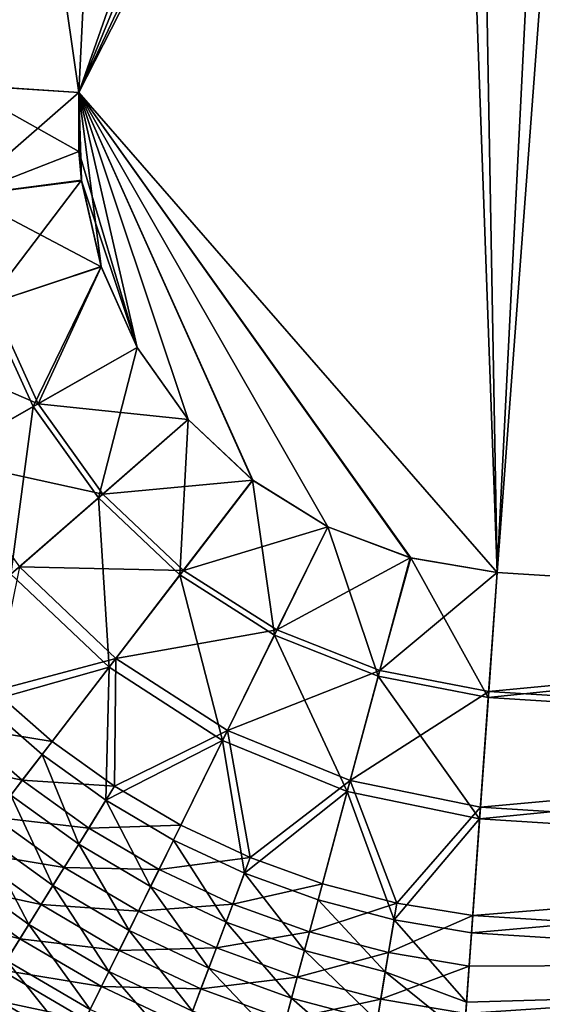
# Model space of a CAD drawing. Header units: metres. Extents: x 0 to 1050, y 0 to 700.
# Tile 6 of 50: x 208 to 253, y 164 to 250. Entities that reach past the tile are written whole.
import ezdxf

# ---------------------------------------------------------------- set-up
doc = ezdxf.new("R2010")
doc.units = ezdxf.units.M

msp = doc.modelspace()

# ---------------------------------------------------------------- linework, layer by layer
at = {"layer": 'None'}
for points in [[(255.153183, 314.944122, -460), (245.444351, 312.19931, -460), (249.455856, 201.281937, -460)], [(314.520721, 197.186493, -460), (255.153183, 314.944122, -460), (249.455856, 201.281937, -460)], [(249.455856, 201.281937, -463), (247.490265, 310.786163, -463), (257.907623, 314.318817, -463)], [(249.455856, 201.281937, -463), (257.907623, 314.318817, -463), (314.520721, 197.186493, -463)], [(249.455856, 201.281937, -460), (245.444351, 312.19931, -460), (212.953903, 243.154037, -460)], [(245.444351, 312.19931, -460), (241.195755, 311.827972, -460), (212.953903, 243.154037, -460)], [(212.953903, 243.154037, -460), (241.195755, 311.827972, -460), (215.580536, 296.548431, -460)], [(212.953903, 243.154053, -463), (247.490265, 310.786163, -463), (249.455856, 201.281937, -463)], [(247.490265, 310.786163, -463), (212.953903, 243.154053, -463), (236.504272, 310.23053, -463)], [(212.953903, 243.154053, -463), (215.580566, 296.549622, -463), (236.504272, 310.23053, -463)], [(215.580566, 296.549622, -463), (202.037552, 243.870514, -462.042877), (204.664413, 296.906158, -462.040649)], [(215.580566, 296.549622, -463), (212.953903, 243.154053, -463), (202.037552, 243.870514, -462.042877)], [(202.557373, 243.836395, -459.08847), (212.953903, 243.154037, -460), (205.184235, 296.88913, -459.086334)], [(212.953903, 243.154037, -460), (215.580536, 296.548431, -460), (205.184235, 296.88913, -459.086334)], [(202.037552, 243.870514, -462.042877), (212.953903, 243.154053, -463), (202.573212, 234.112381, -462.080292)], [(212.944321, 238.014114, -460), (202.557373, 243.836395, -459.08847), (203.078506, 234.176651, -459.124084)], [(212.944321, 238.014114, -460), (212.953903, 243.154037, -460), (202.557373, 243.836395, -459.08847)], [(202.573212, 234.112381, -462.080292), (212.953903, 243.154053, -463), (213.185318, 235.515579, -463)], [(212.944321, 238.014114, -460), (218.02536, 220.918259, -460), (212.953903, 243.154037, -460)], [(241.920349, 202.552979, -463), (212.953903, 243.154053, -463), (249.455856, 201.281937, -463)], [(241.920349, 202.552979, -463), (234.682709, 205.274475, -463), (212.953903, 243.154053, -463)], [(234.682709, 205.274475, -463), (228.102844, 209.347046, -463), (212.953903, 243.154053, -463)], [(212.953903, 243.154053, -463), (228.102844, 209.347046, -463), (222.490387, 214.621231, -463)], [(222.490387, 214.621231, -463), (218.030991, 220.900528, -463), (212.953903, 243.154053, -463)], [(218.030991, 220.900528, -463), (214.894073, 227.974365, -463), (212.953903, 243.154053, -463)], [(212.953903, 243.154053, -463), (214.894073, 227.974365, -463), (213.185318, 235.515579, -463)], [(218.02536, 220.918259, -460), (222.49379, 214.6241, -460), (212.953903, 243.154037, -460)], [(212.953903, 243.154037, -460), (222.49379, 214.6241, -460), (228.11969, 209.33902, -460)], [(228.11969, 209.33902, -460), (234.665527, 205.270309, -460), (212.953903, 243.154037, -460)], [(234.665527, 205.270309, -460), (241.864014, 202.560608, -460), (212.953903, 243.154037, -460)], [(212.953903, 243.154037, -460), (241.864014, 202.560608, -460), (249.455856, 201.281937, -460)], [(213.185089, 235.45874, -460), (212.944321, 238.014114, -460), (203.078506, 234.176651, -459.124084)], [(212.944321, 238.014114, -460), (213.185089, 235.45874, -460), (218.02536, 220.918259, -460)], [(202.573212, 234.112381, -462.080292), (213.185318, 235.515579, -463), (204.895889, 224.639938, -462.109436)], [(213.185089, 235.45874, -460), (203.078506, 234.176651, -459.124084), (214.890076, 227.95047, -460)], [(213.185318, 235.515579, -463), (214.894073, 227.974365, -463), (204.895889, 224.639938, -462.109436)], [(213.185089, 235.45874, -460), (214.890076, 227.95047, -460), (218.02536, 220.918259, -460)], [(203.078506, 234.176651, -459.124084), (205.371567, 224.798248, -459.151855), (214.890076, 227.95047, -460)], [(204.895889, 224.639938, -462.109436), (214.894073, 227.974365, -463), (208.973679, 215.759537, -462.127319)], [(214.890076, 227.95047, -460), (205.371567, 224.798248, -459.151855), (209.404785, 216.005463, -459.168884)], [(214.894073, 227.974365, -463), (218.030991, 220.900528, -463), (208.973679, 215.759537, -462.127319)], [(209.404785, 216.005463, -459.168884), (218.02536, 220.918259, -460), (214.890076, 227.95047, -460)], [(205.371567, 224.798248, -459.151855), (196.095886, 221.717224, -456.63855), (209.404785, 216.005463, -459.168884)], [(204.895889, 224.639938, -462.109436), (208.973679, 215.759537, -462.127319), (200.142349, 210.726379, -459.54068)], [(209.404785, 216.005463, -459.168884), (196.095886, 221.717224, -456.63855), (200.993973, 211.212006, -456.705414)], [(208.973679, 215.759537, -462.127319), (218.030991, 220.900528, -463), (214.663834, 207.798309, -462.133362)], [(222.49379, 214.6241, -460), (218.02536, 220.918259, -460), (209.404785, 216.005463, -459.168884)], [(218.030991, 220.900528, -463), (222.490387, 214.621231, -463), (214.663834, 207.798309, -462.133362)], [(200.142349, 210.726379, -459.54068), (208.973679, 215.759537, -462.127319), (207.026031, 201.140045, -459.564484)], [(215.036682, 208.123337, -459.174652), (209.404785, 216.005463, -459.168884), (200.993973, 211.212006, -456.705414)], [(208.973679, 215.759537, -462.127319), (214.663834, 207.798309, -462.133362), (207.026031, 201.140045, -459.564484)], [(215.036682, 208.123337, -459.174652), (222.49379, 214.6241, -460), (209.404785, 216.005463, -459.168884)], [(214.663834, 207.798309, -462.133362), (222.490387, 214.621231, -463), (221.774445, 201.075363, -462.127289)], [(228.11969, 209.33902, -460), (222.49379, 214.6241, -460), (215.036682, 208.123337, -459.174652)], [(222.490387, 214.621231, -463), (228.102844, 209.347046, -463), (221.774445, 201.075363, -462.127289)], [(207.762589, 201.782135, -456.728088), (215.036682, 208.123337, -459.174652), (200.993973, 211.212006, -456.705414)], [(222.076859, 201.468903, -459.168854), (228.11969, 209.33902, -460), (215.036682, 208.123337, -459.174652)], [(221.774445, 201.075363, -462.127289), (228.102844, 209.347046, -463), (230.015594, 195.824341, -462.109406)], [(234.665527, 205.270309, -460), (228.11969, 209.33902, -460), (222.076859, 201.468903, -459.168854)], [(228.102844, 209.347046, -463), (234.682709, 205.274475, -463), (230.015594, 195.824341, -462.109406)], [(222.076859, 201.468903, -459.168854), (215.036682, 208.123337, -459.174652), (207.762589, 201.782135, -456.728088)], [(207.026031, 201.140045, -459.564484), (214.663834, 207.798309, -462.133362), (215.583679, 193.012955, -459.540588)], [(214.663834, 207.798309, -462.133362), (221.774445, 201.075363, -462.127289), (215.583679, 193.012955, -459.540588)], [(230.237305, 196.274002, -459.151825), (234.665527, 205.270309, -460), (222.076859, 201.468903, -459.168854)], [(230.015594, 195.824341, -462.109406), (234.682709, 205.274475, -463), (239.082718, 192.231369, -462.080261)], [(241.864014, 202.560608, -460), (234.665527, 205.270309, -460), (230.237305, 196.274002, -459.151825)], [(234.682709, 205.274475, -463), (241.920349, 202.552979, -463), (239.082718, 192.231369, -462.080261)], [(239.215317, 192.72319, -459.124054), (241.864014, 202.560608, -460), (230.237305, 196.274002, -459.151825)], [(239.082718, 192.231369, -462.080261), (241.920349, 202.552979, -463), (248.677841, 190.38678, -462.045868)], [(249.455856, 201.281937, -460), (241.864014, 202.560608, -460), (239.215317, 192.72319, -459.124054)], [(241.920349, 202.552979, -463), (249.455856, 201.281937, -463), (248.677841, 190.38678, -462.045868)], [(207.026031, 201.140045, -459.564484), (215.583679, 193.012955, -459.540588), (204.566254, 189.905655, -455.342407)], [(216.180939, 193.79039, -456.705322), (207.762589, 201.782135, -456.728088), (205.547806, 190.950195, -452.707031)], [(216.180939, 193.79039, -456.705322), (222.076859, 201.468903, -459.168854), (207.762589, 201.782135, -456.728088)], [(215.583679, 193.012955, -459.540588), (221.774445, 201.075363, -462.127289), (225.482178, 186.616989, -459.470337)], [(230.237305, 196.274002, -459.151825), (222.076859, 201.468903, -459.168854), (216.180939, 193.79039, -456.705322)], [(221.774445, 201.075363, -462.127289), (230.015594, 195.824341, -462.109406), (225.482178, 186.616989, -459.470337)], [(248.713745, 190.889511, -459.08847), (249.455856, 201.281937, -460), (239.215317, 192.72319, -459.124054)], [(248.677841, 190.38678, -462.045868), (249.455856, 201.281937, -463), (314.520721, 197.186493, -463)], [(249.455856, 201.281937, -460), (248.713745, 190.889511, -459.08847), (314.520721, 197.186493, -460)], [(313.926483, 186.280701, -462.040649), (248.677841, 190.38678, -462.045868), (314.520721, 197.186493, -463)], [(248.713745, 190.889511, -459.08847), (313.954773, 186.800018, -459.086334), (314.520721, 197.186493, -460)], [(225.91983, 187.505066, -456.638428), (230.237305, 196.274002, -459.151825), (216.180939, 193.79039, -456.705322)], [(239.215317, 192.72319, -459.124054), (230.237305, 196.274002, -459.151825), (225.91983, 187.505066, -456.638428)], [(225.482178, 186.616989, -459.470337), (230.015594, 195.824341, -462.109406), (236.3741, 182.171097, -459.355927)], [(230.015594, 195.824341, -462.109406), (239.082718, 192.231369, -462.080261), (236.3741, 182.171097, -459.355927)], [(210.622162, 186.551178, -452.669586), (216.180939, 193.79039, -456.705322), (205.547806, 190.950195, -452.707031)], [(210.622162, 186.551178, -452.669586), (216.074432, 182.638855, -452.60788), (216.180939, 193.79039, -456.705322)], [(216.074432, 182.638855, -452.60788), (225.91983, 187.505066, -456.638428), (216.180939, 193.79039, -456.705322)], [(204.566254, 189.905655, -455.342407), (215.583679, 193.012955, -459.540588), (209.746933, 185.411804, -455.30307)], [(215.583679, 193.012955, -459.540588), (215.313004, 181.413818, -455.238281), (209.746933, 185.411804, -455.30307)], [(215.583679, 193.012955, -459.540588), (225.482178, 186.616989, -459.470337), (215.313004, 181.413818, -455.238281)], [(236.635712, 183.141968, -456.529449), (239.215317, 192.72319, -459.124054), (225.91983, 187.505066, -456.638428)], [(248.713745, 190.889511, -459.08847), (239.215317, 192.72319, -459.124054), (236.635712, 183.141968, -456.529449)], [(236.3741, 182.171097, -459.355927), (239.082718, 192.231369, -462.080261), (247.921112, 179.789383, -459.200623)], [(239.082718, 192.231369, -462.080261), (248.677841, 190.38678, -462.045868), (247.921112, 179.789383, -459.200623)], [(210.622162, 186.551178, -452.669586), (205.547806, 190.950195, -452.707031), (202.623672, 187.837906, -450.149323)], [(247.994186, 180.812851, -456.381561), (248.713745, 190.889511, -459.08847), (236.635712, 183.141968, -456.529449)], [(248.713745, 190.889511, -459.08847), (247.994186, 180.812851, -456.381561), (313.954773, 186.800018, -459.086334)], [(204.566254, 189.905655, -455.342407), (209.746933, 185.411804, -455.30307), (207.011276, 181.849274, -452.604095)], [(247.921112, 179.789383, -459.200623), (248.677841, 190.38678, -462.045868), (313.926483, 186.280701, -462.040649)], [(208.016785, 183.158295, -450.099121), (202.623672, 187.837906, -450.149323), (199.855209, 184.891373, -447.247437)], [(208.016785, 183.158295, -450.099121), (210.622162, 186.551178, -452.669586), (202.623672, 187.837906, -450.149323)], [(221.854401, 179.248093, -452.522491), (225.91983, 187.505066, -456.638428), (216.074432, 182.638855, -452.60788)], [(225.91983, 187.505066, -456.638428), (221.854401, 179.248093, -452.522491), (227.913773, 176.409714, -452.413971)], [(236.635712, 183.141968, -456.529449), (225.91983, 187.505066, -456.638428), (227.913773, 176.409714, -452.413971)], [(216.074432, 182.638855, -452.60788), (210.622162, 186.551178, -452.669586), (208.016785, 183.158295, -450.099121)], [(225.482178, 186.616989, -459.470337), (221.213455, 177.947189, -455.148621), (215.313004, 181.413818, -455.238281)], [(221.213455, 177.947189, -455.148621), (225.482178, 186.616989, -459.470337), (227.3992, 175.043365, -455.034668)], [(227.3992, 175.043365, -455.034668), (225.482178, 186.616989, -459.470337), (236.3741, 182.171097, -459.355927)], [(247.994186, 180.812851, -456.381561), (313.404205, 176.695694, -456.381561), (313.954773, 186.800018, -459.086334)], [(313.348389, 175.671143, -459.200623), (247.921112, 179.789383, -459.200623), (313.926483, 186.280701, -462.040649)], [(205.550903, 179.947159, -447.183075), (208.016785, 183.158295, -450.099121), (199.855209, 184.891373, -447.247437)], [(207.011276, 181.849274, -452.604095), (209.746933, 185.411804, -455.30307), (212.935867, 177.587296, -452.517273)], [(209.746933, 185.411804, -455.30307), (215.313004, 181.413818, -455.238281), (212.935867, 177.587296, -452.517273)], [(213.810516, 178.994553, -450.016449), (208.016785, 183.158295, -450.099121), (205.550903, 179.947159, -447.183075)], [(213.810516, 178.994553, -450.016449), (216.074432, 182.638855, -452.60788), (208.016785, 183.158295, -450.099121)], [(236.635712, 183.141968, -456.529449), (227.913773, 176.409714, -452.413971), (234.211716, 174.138702, -452.283051)], [(240.703156, 172.447586, -452.130615), (236.635712, 183.141968, -456.529449), (234.211716, 174.138702, -452.283051)], [(247.994186, 180.812851, -456.381561), (236.635712, 183.141968, -456.529449), (240.703156, 172.447586, -452.130615)], [(221.854401, 179.248093, -452.522491), (216.074432, 182.638855, -452.60788), (213.810516, 178.994553, -450.016449)], [(233.828857, 172.717682, -454.897186), (227.3992, 175.043365, -455.034668), (236.3741, 182.171097, -459.355927)], [(233.828857, 172.717682, -454.897186), (236.3741, 182.171097, -459.355927), (240.456696, 170.983063, -454.737152)], [(236.3741, 182.171097, -459.355927), (247.921112, 179.789383, -459.200623), (240.456696, 170.983063, -454.737152)], [(204.422089, 178.4776, -449.542236), (207.011276, 181.849274, -452.604095), (210.687225, 173.967697, -449.430878)], [(207.011276, 181.849274, -452.604095), (212.935867, 177.587296, -452.517273), (210.687225, 173.967697, -449.430878)], [(212.935867, 177.587296, -452.517273), (215.313004, 181.413818, -455.238281), (219.215607, 173.889572, -452.397156)], [(215.313004, 181.413818, -455.238281), (221.213455, 177.947189, -455.148621), (219.215607, 173.889572, -452.397156)], [(247.319046, 171.358139, -451.961517), (247.994186, 180.812851, -456.381561), (240.703156, 172.447586, -452.130615)], [(247.994186, 180.812851, -456.381561), (247.319046, 171.358139, -451.961517), (313.404205, 176.695694, -456.381561)], [(211.668961, 175.547302, -447.077026), (205.550903, 179.947159, -447.183075), (203.241592, 176.940033, -443.939636)], [(211.668961, 175.547302, -447.077026), (213.810516, 178.994553, -450.016449), (205.550903, 179.947159, -447.183075)], [(247.921112, 179.789383, -459.200623), (247.211914, 169.857788, -454.55719), (240.456696, 170.983063, -454.737152)], [(247.211914, 169.857788, -454.55719), (247.921112, 179.789383, -459.200623), (313.348389, 175.671143, -459.200623)], [(219.951721, 175.383682, -449.902039), (213.810516, 178.994553, -450.016449), (211.668961, 175.547302, -447.077026)], [(219.951721, 175.383682, -449.902039), (221.854401, 179.248093, -452.522491), (213.810516, 178.994553, -450.016449)], [(227.913773, 176.409714, -452.413971), (221.854401, 179.248093, -452.522491), (219.951721, 175.383682, -449.902039)], [(208.582779, 170.580292, -445.998596), (201.997314, 175.320129, -446.136627), (204.422089, 178.4776, -449.542236)], [(210.687225, 173.967697, -449.430878), (208.582779, 170.580292, -445.998596), (204.422089, 178.4776, -449.542236)], [(219.215607, 173.889572, -452.397156), (221.213455, 177.947189, -455.148621), (225.798431, 170.789536, -452.244537)], [(221.213455, 177.947189, -455.148621), (227.3992, 175.043365, -455.034668), (225.798431, 170.789536, -452.244537)], [(209.664734, 172.321182, -443.808167), (203.241592, 176.940033, -443.939636), (201.103699, 174.15625, -440.391754)], [(209.664734, 172.321182, -443.808167), (211.668961, 175.547302, -447.077026), (203.241592, 176.940033, -443.939636)], [(210.687225, 173.967697, -449.430878), (212.935867, 177.587296, -452.517273), (217.327179, 170.054184, -449.276855)], [(212.935867, 177.587296, -452.517273), (219.215607, 173.889572, -452.397156), (217.327179, 170.054184, -449.276855)], [(226.389267, 172.358459, -449.756683), (227.913773, 176.409714, -452.413971), (219.951721, 175.383682, -449.902039)], [(234.211716, 174.138702, -452.283051), (227.913773, 176.409714, -452.413971), (226.389267, 172.358459, -449.756683)], [(247.319046, 171.358139, -451.961517), (312.888306, 167.227509, -451.958313), (313.404205, 176.695694, -456.381561)], [(208.582779, 170.580292, -445.998596), (206.636139, 167.447037, -442.244843), (201.997314, 175.320129, -446.136627)], [(218.153244, 171.730911, -446.930328), (211.668961, 175.547302, -447.077026), (209.664734, 172.321182, -443.808167)], [(218.153244, 171.730911, -446.930328), (219.951721, 175.383682, -449.902039), (211.668961, 175.547302, -447.077026)], [(226.389267, 172.358459, -449.756683), (219.951721, 175.383682, -449.902039), (218.153244, 171.730911, -446.930328)], [(312.806671, 165.729553, -454.556213), (247.211914, 169.857788, -454.55719), (313.348389, 175.671143, -459.200623)], [(225.798431, 170.789536, -452.244537), (227.3992, 175.043365, -455.034668), (232.640457, 168.303726, -452.060455)], [(227.3992, 175.043365, -455.034668), (233.828857, 172.717682, -454.897186), (232.640457, 168.303726, -452.060455)], [(207.810822, 169.337128, -440.233154), (201.103699, 174.15625, -440.391754), (199.151505, 171.614395, -436.563507)], [(207.810822, 169.337128, -440.233154), (209.664734, 172.321182, -443.808167), (201.103699, 174.15625, -440.391754)], [(215.561523, 166.468124, -445.807648), (208.582779, 170.580292, -445.998596), (210.687225, 173.967697, -449.430878)], [(217.327179, 170.054184, -449.276855), (215.561523, 166.468124, -445.807648), (210.687225, 173.967697, -449.430878)], [(217.327179, 170.054184, -449.276855), (219.215607, 173.889572, -452.397156), (224.286835, 166.772507, -449.081207)], [(219.215607, 173.889572, -452.397156), (225.798431, 170.789536, -452.244537), (224.286835, 166.772507, -449.081207)], [(233.07991, 169.934937, -449.58139), (234.211716, 174.138702, -452.283051), (226.389267, 172.358459, -449.756683)], [(240.703156, 172.447586, -452.130615), (234.211716, 174.138702, -452.283051), (233.07991, 169.934937, -449.58139)], [(232.640457, 168.303726, -452.060455), (233.828857, 172.717682, -454.897186), (239.693161, 166.44603, -451.846222)], [(233.828857, 172.717682, -454.897186), (240.456696, 170.983063, -454.737152), (239.693161, 166.44603, -451.846222)], [(216.47168, 168.315613, -443.626312), (209.664734, 172.321182, -443.808167), (207.810822, 169.337128, -440.233154)], [(216.47168, 168.315613, -443.626312), (218.153244, 171.730911, -446.930328), (209.664734, 172.321182, -443.808167)], [(224.949661, 168.5327, -446.743988), (226.389267, 172.358459, -449.756683), (218.153244, 171.730911, -446.930328)], [(233.07991, 169.934937, -449.58139), (226.389267, 172.358459, -449.756683), (224.949661, 168.5327, -446.743988)], [(239.975998, 168.126587, -449.37735), (240.703156, 172.447586, -452.130615), (233.07991, 169.934937, -449.58139)], [(247.319046, 171.358139, -451.961517), (240.703156, 172.447586, -452.130615), (239.975998, 168.126587, -449.37735)], [(206.119705, 166.615234, -436.376495), (207.810822, 169.337128, -440.233154), (199.151505, 171.614395, -436.563507)], [(224.949661, 168.5327, -446.743988), (218.153244, 171.730911, -446.930328), (216.47168, 168.315613, -443.626312)], [(239.693161, 166.44603, -451.846222), (240.456696, 170.983063, -454.737152), (246.779358, 163.800293, -450.566406)], [(247.004608, 166.954758, -449.149109), (247.319046, 171.358139, -451.961517), (239.975998, 168.126587, -449.37735)], [(240.456696, 170.983063, -454.737152), (247.211914, 169.857788, -454.55719), (246.779358, 163.800293, -450.566406)], [(247.319046, 171.358139, -451.961517), (247.004608, 166.954758, -449.149109), (312.888306, 167.227509, -451.958313)], [(213.930206, 163.154922, -442.014557), (206.636139, 167.447037, -442.244843), (208.582779, 170.580292, -445.998596)], [(215.561523, 166.468124, -445.807648), (213.930206, 163.154922, -442.014557), (208.582779, 170.580292, -445.998596)], [(224.286835, 166.772507, -449.081207), (225.798431, 170.789536, -452.244537), (231.519485, 164.140289, -448.845306)], [(225.798431, 170.789536, -452.244537), (232.640457, 168.303726, -452.060455), (231.519485, 164.140289, -448.845306)], [(214.91806, 165.160172, -440.013824), (207.810822, 169.337128, -440.233154), (206.119705, 166.615234, -436.376495)], [(214.91806, 165.160172, -440.013824), (216.47168, 168.315613, -443.626312), (207.810822, 169.337128, -440.233154)], [(222.875244, 163.021088, -445.565186), (215.561523, 166.468124, -445.807648), (217.327179, 170.054184, -449.276855)], [(224.286835, 166.772507, -449.081207), (222.875244, 163.021088, -445.565186), (217.327179, 170.054184, -449.276855)], [(232.012329, 165.969757, -446.519348), (233.07991, 169.934937, -449.58139), (224.949661, 168.5327, -446.743988)], [(239.975998, 168.126587, -449.37735), (233.07991, 169.934937, -449.58139), (232.012329, 165.969757, -446.519348)], [(312.806671, 165.729553, -454.556213), (246.779358, 163.800293, -450.566406), (247.211914, 169.857788, -454.55719)], [(223.605301, 164.959915, -443.395416), (224.949661, 168.5327, -446.743988), (216.47168, 168.315613, -443.626312)], [(232.012329, 165.969757, -446.519348), (224.949661, 168.5327, -446.743988), (223.605301, 164.959915, -443.395416)], [(223.605301, 164.959915, -443.395416), (216.47168, 168.315613, -443.626312), (214.91806, 165.160172, -440.013824)], [(231.519485, 164.140289, -448.845306), (232.640457, 168.303726, -452.060455), (238.973785, 162.172272, -448.570892)], [(239.290863, 164.056351, -446.257996), (239.975998, 168.126587, -449.37735), (232.012329, 165.969757, -446.519348)], [(232.640457, 168.303726, -452.060455), (239.693161, 166.44603, -451.846222), (238.973785, 162.172272, -448.570892)], [(247.004608, 166.954758, -449.149109), (239.975998, 168.126587, -449.37735), (239.290863, 164.056351, -446.257996)], [(204.860458, 164.589066, -438.195313), (206.636139, 167.447037, -442.244843), (212.444351, 160.137146, -437.923828)], [(206.636139, 167.447037, -442.244843), (213.930206, 163.154922, -442.014557), (212.444351, 160.137146, -437.923828)], [(230.474167, 160.257813, -445.27298), (222.875244, 163.021088, -445.565186), (224.286835, 166.772507, -449.081207)], [(231.519485, 164.140289, -448.845306), (230.474167, 160.257813, -445.27298), (224.286835, 166.772507, -449.081207)], [(246.708832, 162.812637, -445.962677), (247.004608, 166.954758, -449.149109), (239.290863, 164.056351, -446.257996)], [(247.004608, 166.954758, -449.149109), (246.708832, 162.812637, -445.962677), (312.888306, 167.227509, -451.958313)], [(312.888306, 167.227509, -451.958313), (246.708832, 162.812637, -445.962677), (312.422363, 158.676361, -445.962677)], [(213.502975, 162.286087, -436.11792), (206.119705, 166.615234, -436.376495), (204.603882, 164.175613, -432.262604)], [(213.502975, 162.286087, -436.11792), (214.91806, 165.160172, -440.013824), (206.119705, 166.615234, -436.376495)], [(221.573044, 159.560226, -441.722198), (213.930206, 163.154922, -442.014557), (215.561523, 166.468124, -445.807648)], [(222.875244, 163.021088, -445.565186), (221.573044, 159.560226, -441.722198), (215.561523, 166.468124, -445.807648)], [(231.0168, 162.272156, -443.117126), (232.012329, 165.969757, -446.519348), (223.605301, 164.959915, -443.395416)], [(239.290863, 164.056351, -446.257996), (232.012329, 165.969757, -446.519348), (231.0168, 162.272156, -443.117126)], [(238.973785, 162.172272, -448.570892), (239.693161, 166.44603, -451.846222), (246.571472, 160.889175, -448.260803)], [(239.693161, 166.44603, -451.846222), (246.779358, 163.800293, -450.566406), (246.571472, 160.889175, -448.260803)], [(222.365143, 161.663849, -439.735413), (214.91806, 165.160172, -440.013824), (213.502975, 162.286087, -436.11792)], [(222.365143, 161.663849, -439.735413), (223.605301, 164.959915, -443.395416), (214.91806, 165.160172, -440.013824)], [(231.0168, 162.272156, -443.117126), (223.605301, 164.959915, -443.395416), (222.365143, 161.663849, -439.735413)], [(312.317444, 156.750854, -448.260803), (246.571472, 160.889175, -448.260803), (312.806671, 165.729553, -454.556213)], [(246.571472, 160.889175, -448.260803), (246.779358, 163.800293, -450.566406), (312.806671, 165.729553, -454.556213)], [(203.268829, 162.027466, -433.875763), (204.860458, 164.589066, -438.195313), (211.115067, 157.437393, -433.561737)], [(212.237015, 159.71489, -431.963562), (204.603882, 164.175613, -432.262604), (203.27507, 162.037155, -427.918365)], [(212.237015, 159.71489, -431.963562), (213.502975, 162.286087, -436.11792), (204.603882, 164.175613, -432.262604)], [(204.860458, 164.589066, -438.195313), (212.444351, 160.137146, -437.923828), (211.115067, 157.437393, -433.561737)], [(238.303894, 158.193741, -444.933197), (230.474167, 160.257813, -445.27298), (231.519485, 164.140289, -448.845306)], [(238.652878, 160.267273, -442.793518), (239.290863, 164.056351, -446.257996), (231.0168, 162.272156, -443.117126)], [(238.973785, 162.172272, -448.570892), (238.303894, 158.193741, -444.933197), (231.519485, 164.140289, -448.845306)], [(246.708832, 162.812637, -445.962677), (239.290863, 164.056351, -446.257996), (238.652878, 160.267273, -442.793518)]]:
    msp.add_3dface(points, dxfattribs=at)

doc.saveas('drawing.dxf')
